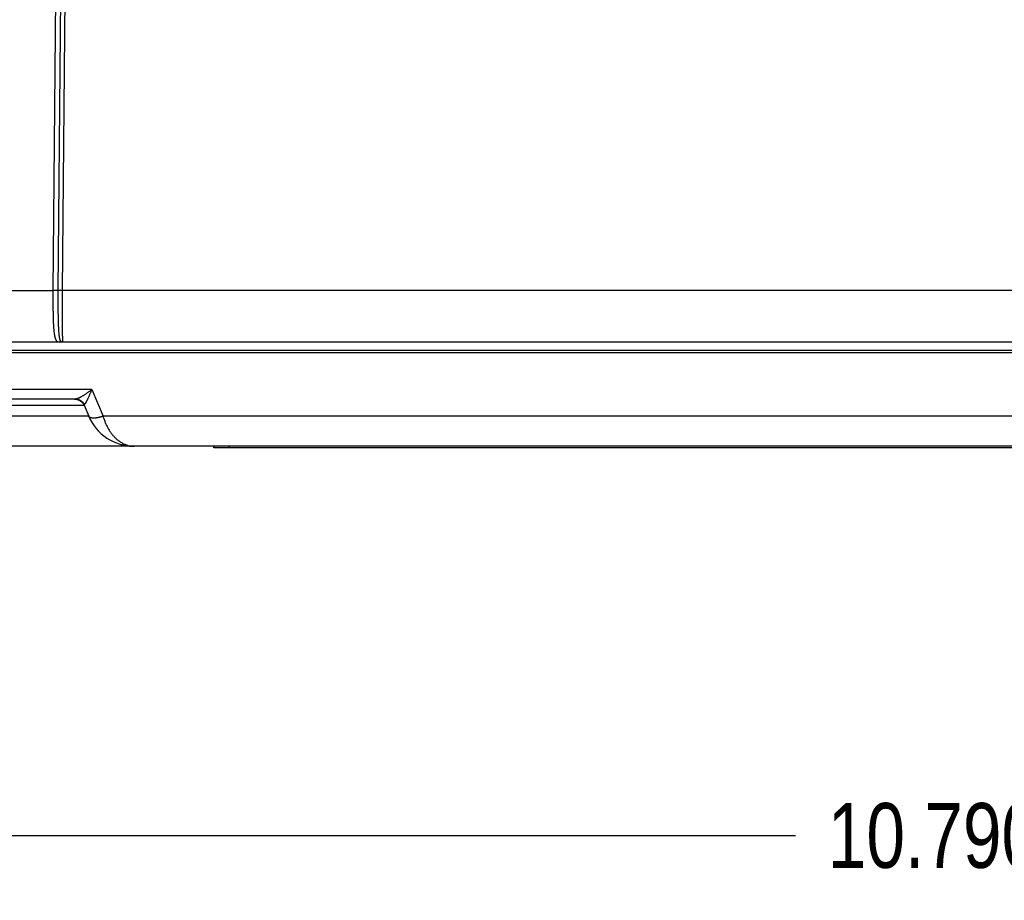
# Model space of a CAD drawing. Header units: inches. Extents: x 0 to 34, y 0 to 22.
# Tile 40 of 152: x 16.8 to 18.7, y 5.8 to 7.5. Entities that reach past the tile are written whole.
import ezdxf

# ---------------------------------------------------------------- set-up
doc = ezdxf.new("R2010")
doc.units = ezdxf.units.IN
doc.header["$LTSCALE"] = 1.87
doc.header["$MEASUREMENT"] = 0
doc.layers.get('0').update_dxf_attribs({"linetype": 'CONTINUOUS'})
doc.layers.add('DIMENSIONS', color=7, linetype='CONTINUOUS')
doc.styles.get("Standard").update_dxf_attribs({"font": 'txt', "width": 0.8})
doc.dimstyles.new('DIMSTYLE_1', dxfattribs={"dimtxt": 0.125, "dimasz": 0.18, "dimexe": 0.18, "dimexo": 0.0625, "dimgap": 0.09, "dimtad": 0, "dimtih": 1, "dimtoh": 1, "dimdec": 3, "dimzin": 4, "dimdsep": 46, "dimtxsty": 'STANDARD', "dimblk": '_FILLED', "dimblk1": '_FILLED', "dimblk2": '_FILLED', "dimcen": 0.09, "dimadec": 0, "dimazin": 0, "dimtp": 0.01, "dimtm": 0.01, "dimtfac": 1, "dimtdec": 3, "dimtofl": 0, "dimtmove": 0, "dimatfit": 3, "dimldrblk": '_FILLED', "dimfxl": 1, "dimtolj": 1, "dimtzin": 4, "dimarcsym": 0})

# ---------------------------------------------------------------- blocks, each defined once
blk = doc.blocks.new('_FILLED')
at = {"color": 0, "linetype": 'BYBLOCK'}
blk.add_solid([(0, 0), (-1, 0.174), (-1, -0.174)], dxfattribs=at)
blk = doc.blocks.new('*D4')
at = {"layer": 'DIMENSIONS', "color": 2, "linetype": 'CONTINUOUS'}
for p, q in [((13.7288, 8.3629), (13.7288, 5.7804)), ((24.5185, 6.8922), (24.5185, 5.7804)), ((13.7288, 5.9054), (18.3361, 5.9054)), ((24.5185, 5.9054), (19.9861, 5.9054))]:
    blk.add_line(p, q, dxfattribs=at)
at = {"layer": 'DIMENSIONS', "color": 2, "linetype": 'CONTINUOUS', "xscale": 0.18, "yscale": 0.18, "zscale": 0.18, "rotation": 180}
blk.add_blockref('_FILLED', (13.7288, 5.9054), dxfattribs=at)
at = {"layer": 'DIMENSIONS', "color": 2, "linetype": 'CONTINUOUS', "xscale": 0.18, "yscale": 0.18, "zscale": 0.18}
blk.add_blockref('_FILLED', (24.5185, 5.9054), dxfattribs=at)
at = {"layer": 'DIMENSIONS', "color": 2, "linetype": 'CONTINUOUS', "width": 0.8}
for s, p in [('[', (19.1236, 5.8429)), (']', (19.8236, 5.8429)), ('10.790', (18.3986, 5.8429)), ('274.06', (19.2236, 5.8429))]:
    blk.add_text(s, height=0.125, dxfattribs=at).set_placement(p)

msp = doc.modelspace()

# ---------------------------------------------------------------- linework, layer by layer
at = {"color": 7, "linetype": 'CONTINUOUS'}
for p, q in [((16.9137, 7.8436), (16.906, 6.9556)), ((16.9235, 7.8436), (16.9157, 6.9556)), ((16.9245, 6.9556), (16.9323, 7.8436)), ((16.4042, 6.9556), (16.906, 6.9556)), ((24.1051, 6.9556), (16.9245, 6.9556)), ((16.3668, 6.8564), (24.4186, 6.8564)), ((16.5304, 6.8406), (24.3327, 6.8406)), ((16.5304, 6.8364), (24.3327, 6.8364)), ((16.9807, 6.7647), (16.6209, 6.7647)), ((16.9807, 6.7647), (17.0025, 6.7133)), ((16.966, 6.7342), (16.6356, 6.7342)), ((16.9492, 6.7464), (16.6524, 6.7464)), ((16.9478, 6.7464), (16.948, 6.7464)), ((16.948, 6.7464), (16.9481, 6.7464)), ((16.9481, 6.7464), (16.9482, 6.7464)), ((16.9482, 6.7464), (16.9484, 6.7464)), ((16.9484, 6.7464), (16.9485, 6.7464)), ((16.9659, 6.7343), (16.9749, 6.7133)), ((16.9749, 6.7133), (16.6267, 6.7133)), ((24.2222, 6.6554), (15.0434, 6.6554)), ((17.0477, 6.6566), (17.0494, 6.6563)), ((17.0494, 6.6563), (17.0533, 6.6559)), ((17.0533, 6.6559), (17.0574, 6.6556)), ((17.2158, 6.6524), (17.2158, 6.6554)), ((19.2158, 6.6524), (17.2158, 6.6524)), ((17.2458, 6.6524), (17.2458, 6.6554))]:
    msp.add_line(p, q, dxfattribs=at)
for points in [[(16.9485, 6.7464), (16.9487, 6.7464), (16.9488, 6.7464), (16.9489, 6.7464), (16.949, 6.7464)], [(16.949, 6.7464), (16.9491, 6.7464), (16.9492, 6.7464), (16.9492, 6.7464), (16.9493, 6.7464), (16.9494, 6.7463), (16.9495, 6.7463), (16.9496, 6.7463), (16.9497, 6.7463), (16.9498, 6.7463), (16.9499, 6.7463), (16.95, 6.7463), (16.9501, 6.7463), (16.9502, 6.7462), (16.9504, 6.7462), (16.9505, 6.7462), (16.9506, 6.7462), (16.9507, 6.7462), (16.9508, 6.7462), (16.9509, 6.7461), (16.951, 6.7461), (16.9511, 6.7461), (16.9513, 6.7461), (16.9514, 6.7461), (16.9515, 6.746), (16.9516, 6.746), (16.9517, 6.746), (16.9518, 6.746), (16.952, 6.7459), (16.9521, 6.7459), (16.9522, 6.7459), (16.9523, 6.7459), (16.9525, 6.7458), (16.9526, 6.7458), (16.9527, 6.7458), (16.9528, 6.7457), (16.9529, 6.7457), (16.9531, 6.7457), (16.9532, 6.7456), (16.9533, 6.7456), (16.9534, 6.7455), (16.9536, 6.7455), (16.9537, 6.7455), (16.9538, 6.7454), (16.954, 6.7454), (16.9541, 6.7453), (16.9542, 6.7453), (16.9543, 6.7452), (16.9545, 6.7452), (16.9546, 6.7452), (16.9547, 6.7451), (16.9549, 6.7451), (16.955, 6.745), (16.9551, 6.745), (16.9552, 6.7449), (16.9554, 6.7448), (16.9555, 6.7448), (16.9556, 6.7447), (16.9558, 6.7447), (16.9559, 6.7446), (16.956, 6.7446), (16.9561, 6.7445), (16.9563, 6.7444), (16.9564, 6.7444), (16.9565, 6.7443), (16.9567, 6.7442), (16.9568, 6.7442), (16.9569, 6.7441), (16.9571, 6.744), (16.9572, 6.7439), (16.9573, 6.7439), (16.9575, 6.7438), (16.9576, 6.7437), (16.9578, 6.7436), (16.9579, 6.7435), (16.958, 6.7435), (16.9582, 6.7434), (16.9583, 6.7433), (16.9585, 6.7432), (16.9586, 6.7431), (16.9588, 6.743), (16.959, 6.7429), (16.9591, 6.7428), (16.9593, 6.7426), (16.9595, 6.7425)], [(16.9595, 6.7425), (16.9596, 6.7424), (16.9598, 6.7423), (16.96, 6.7421), (16.9601, 6.742), (16.9603, 6.7418), (16.9605, 6.7417), (16.9606, 6.7416), (16.9608, 6.7414), (16.961, 6.7413), (16.9612, 6.7411), (16.9613, 6.7409), (16.9615, 6.7408), (16.9617, 6.7406), (16.9618, 6.7405), (16.962, 6.7403), (16.9622, 6.7401), (16.9623, 6.7399), (16.9625, 6.7398), (16.9626, 6.7396), (16.9628, 6.7394), (16.963, 6.7392), (16.9631, 6.739), (16.9633, 6.7388), (16.9634, 6.7386), (16.9636, 6.7384), (16.9637, 6.7382), (16.9639, 6.738), (16.964, 6.7378), (16.9642, 6.7376), (16.9643, 6.7374), (16.9645, 6.7371), (16.9646, 6.7369), (16.9647, 6.7367), (16.9649, 6.7364), (16.965, 6.7362), (16.9652, 6.7359), (16.9653, 6.7357), (16.9654, 6.7354), (16.9656, 6.7352), (16.9657, 6.7349), (16.9658, 6.7346), (16.9659, 6.7343)], [(17.0351, 6.6594), (17.0383, 6.6585), (17.0422, 6.6576), (17.046, 6.6568), (17.05, 6.6562), (17.054, 6.6558), (17.0581, 6.6555), (17.0623, 6.6554)]]:
    msp.add_lwpolyline(points, dxfattribs=at)
for centre, radius, start, end in [((16.9476, 6.7264), 0.02, 23, 89.65), ((17.0623, 6.7504), 0.095, 202.9761, 270)]:
    msp.add_arc(centre, radius, start, end, dxfattribs=at)
for points, knots in [([(16.906, 6.9556), (16.906, 6.9543), (16.906, 6.9518), (16.9059, 6.948), (16.9059, 6.9442), (16.9059, 6.9404), (16.9059, 6.9367), (16.9059, 6.9329), (16.9059, 6.9293), (16.906, 6.9256), (16.906, 6.922), (16.906, 6.9185), (16.9061, 6.915), (16.9061, 6.9116), (16.9062, 6.9082), (16.9063, 6.9049), (16.9064, 6.9017), (16.9065, 6.8985), (16.9066, 6.8955), (16.9067, 6.8925), (16.9069, 6.8897), (16.907, 6.8869), (16.9072, 6.8842), (16.9074, 6.8816), (16.9076, 6.8792), (16.9079, 6.8768), (16.9081, 6.8746), (16.9084, 6.8725), (16.9087, 6.8705), (16.9091, 6.8687), (16.9094, 6.8669), (16.9098, 6.8653), (16.9102, 6.8638), (16.9107, 6.8625), (16.9112, 6.8613), (16.9118, 6.8602), (16.9124, 6.8593), (16.913, 6.8585), (16.9137, 6.8578), (16.9144, 6.8573), (16.9152, 6.8569), (16.9161, 6.8567), (16.9169, 6.8565), (16.9177, 6.8564), (16.9182, 6.8564), (16.9185, 6.8564)], [0, 0, 0, 0, 0.036578, 0.07309, 0.109481, 0.145699, 0.181691, 0.217405, 0.252787, 0.287788, 0.322355, 0.356437, 0.389986, 0.422951, 0.455286, 0.486944, 0.517879, 0.548047, 0.577405, 0.605912, 0.633529, 0.660216, 0.68594, 0.710665, 0.73436, 0.756996, 0.778549, 0.798995, 0.818315, 0.836493, 0.853522, 0.869402, 0.88414, 0.897756, 0.910287, 0.921792, 0.932364, 0.942122, 0.95123, 0.959876, 0.968237, 0.976478, 0.984558, 0.992404, 1, 1, 1, 1]), ([(16.9157, 6.9556), (16.9157, 6.9556), (16.9156, 6.9556), (16.9153, 6.9556), (16.9151, 6.9556), (16.9148, 6.9556), (16.9144, 6.9555), (16.9141, 6.9555), (16.9137, 6.9555), (16.9132, 6.9555), (16.9127, 6.9555), (16.9122, 6.9555), (16.9117, 6.9555), (16.9111, 6.9555), (16.9105, 6.9555), (16.9099, 6.9555), (16.9093, 6.9555), (16.9086, 6.9555), (16.908, 6.9555), (16.9073, 6.9555), (16.9067, 6.9556), (16.9062, 6.9556), (16.906, 6.9556)], [0, 0, 0, 0, 0.017632, 0.039711, 0.066138, 0.096793, 0.131539, 0.170218, 0.212656, 0.258659, 0.30802, 0.360515, 0.415907, 0.473944, 0.534365, 0.596894, 0.661249, 0.727139, 0.794265, 0.862324, 0.931005, 1, 1, 1, 1]), ([(16.9157, 6.9556), (16.9157, 6.9543), (16.9157, 6.9519), (16.9157, 6.9481), (16.9157, 6.9444), (16.9156, 6.9408), (16.9156, 6.9371), (16.9156, 6.9335), (16.9156, 6.9299), (16.9156, 6.9263), (16.9156, 6.9228), (16.9157, 6.9193), (16.9157, 6.9159), (16.9157, 6.9125), (16.9157, 6.9092), (16.9158, 6.906), (16.9158, 6.9028), (16.9159, 6.8997), (16.916, 6.8967), (16.9161, 6.8938), (16.9161, 6.8909), (16.9162, 6.8882), (16.9164, 6.8855), (16.9165, 6.883), (16.9166, 6.8805), (16.9168, 6.8782), (16.9169, 6.8759), (16.9171, 6.8738), (16.9173, 6.8718), (16.9175, 6.8699), (16.9177, 6.8681), (16.918, 6.8665), (16.9182, 6.8649), (16.9185, 6.8635), (16.9188, 6.8623), (16.9192, 6.8611), (16.9196, 6.8601), (16.92, 6.8593), (16.9204, 6.8585), (16.9209, 6.8579), (16.9214, 6.8575), (16.9218, 6.8573), (16.922, 6.8572)], [0, 0, 0, 0, 0.037315, 0.074567, 0.111702, 0.148668, 0.185414, 0.221888, 0.258039, 0.293817, 0.329171, 0.364054, 0.398416, 0.43221, 0.465391, 0.497913, 0.52973, 0.560797, 0.591069, 0.620506, 0.649069, 0.67672, 0.703422, 0.72914, 0.753839, 0.777483, 0.80004, 0.821487, 0.841799, 0.860949, 0.878913, 0.895672, 0.911219, 0.925549, 0.938657, 0.950555, 0.961275, 0.97087, 0.979423, 0.98706, 0.993865, 1, 1, 1, 1]), ([(16.9245, 6.9556), (16.9243, 6.9556), (16.9239, 6.9556), (16.9233, 6.9556), (16.9227, 6.9556), (16.9221, 6.9556), (16.9215, 6.9556), (16.921, 6.9556), (16.9204, 6.9556), (16.9199, 6.9556), (16.9194, 6.9556), (16.9189, 6.9556), (16.9185, 6.9556), (16.918, 6.9556), (16.9176, 6.9556), (16.9172, 6.9556), (16.9169, 6.9556), (16.9166, 6.9556), (16.9163, 6.9556), (16.9161, 6.9556), (16.9159, 6.9556), (16.9158, 6.9556), (16.9157, 6.9556)], [0, 0, 0, 0, 0.068997, 0.13768, 0.20574, 0.272868, 0.338759, 0.403116, 0.465647, 0.526068, 0.584106, 0.639498, 0.691993, 0.741354, 0.787357, 0.829794, 0.868472, 0.903217, 0.933871, 0.960295, 0.982371, 1, 1, 1, 1]), ([(16.9254, 6.8564), (16.9254, 6.8564), (16.9253, 6.8566), (16.9253, 6.8568), (16.9252, 6.8571), (16.9252, 6.8576), (16.9251, 6.8583), (16.925, 6.8591), (16.925, 6.86), (16.9249, 6.8611), (16.9249, 6.8623), (16.9248, 6.8636), (16.9248, 6.8651), (16.9247, 6.8667), (16.9247, 6.8685), (16.9246, 6.8704), (16.9246, 6.8724), (16.9245, 6.8745), (16.9245, 6.8767), (16.9245, 6.8791), (16.9244, 6.8815), (16.9244, 6.8841), (16.9244, 6.8868), (16.9244, 6.8896), (16.9243, 6.8925), (16.9243, 6.8954), (16.9243, 6.8985), (16.9243, 6.9016), (16.9243, 6.9049), (16.9243, 6.9082), (16.9243, 6.9115), (16.9243, 6.915), (16.9243, 6.9185), (16.9243, 6.922), (16.9243, 6.9256), (16.9243, 6.9292), (16.9243, 6.9329), (16.9244, 6.9366), (16.9244, 6.9404), (16.9244, 6.9442), (16.9244, 6.9479), (16.9245, 6.9517), (16.9245, 6.9543), (16.9245, 6.9556)], [0, 0, 0, 0, 0.001027, 0.003333, 0.007052, 0.012206, 0.018796, 0.026816, 0.036256, 0.047102, 0.059338, 0.072946, 0.087908, 0.104203, 0.121809, 0.140703, 0.160859, 0.182249, 0.204839, 0.228598, 0.253489, 0.279477, 0.306523, 0.334587, 0.36363, 0.39361, 0.424483, 0.456203, 0.488721, 0.521988, 0.555954, 0.590571, 0.625792, 0.661568, 0.697851, 0.734594, 0.771743, 0.809243, 0.847035, 0.885062, 0.923268, 0.961599, 1, 1, 1, 1]), ([(16.922, 6.8572), (16.9218, 6.8571), (16.9214, 6.857), (16.9209, 6.8568), (16.9203, 6.8566), (16.9197, 6.8565), (16.9191, 6.8564), (16.9187, 6.8564), (16.9185, 6.8564)], [0, 0, 0, 0, 0.167924, 0.335177, 0.501878, 0.668156, 0.834149, 1, 1, 1, 1]), ([(16.922, 6.8572), (16.9224, 6.857), (16.9231, 6.8567), (16.9243, 6.8565), (16.9251, 6.8564), (16.9254, 6.8564)], [0, 0, 0, 0, 0.338275, 0.670269, 1, 1, 1, 1]), ([(16.9807, 6.7647), (16.9799, 6.7641), (16.9785, 6.7629), (16.9763, 6.7612), (16.9741, 6.7596), (16.972, 6.7581), (16.9699, 6.7566), (16.9679, 6.7552), (16.966, 6.754), (16.9642, 6.7528), (16.9624, 6.7518), (16.9608, 6.7508), (16.9593, 6.75), (16.9579, 6.7493), (16.9565, 6.7486), (16.9553, 6.7481), (16.9542, 6.7476), (16.9531, 6.7472), (16.9522, 6.7469), (16.9513, 6.7467), (16.9506, 6.7465), (16.9499, 6.7465), (16.9494, 6.7464), (16.9492, 6.7464)], [0, 0, 0, 0, 0.077307, 0.15316, 0.227136, 0.298805, 0.367724, 0.433519, 0.495921, 0.554729, 0.609818, 0.661111, 0.708609, 0.752352, 0.792431, 0.828964, 0.862096, 0.891999, 0.918852, 0.942859, 0.964239, 0.983208, 1, 1, 1, 1]), ([(16.9807, 6.7647), (16.9803, 6.7639), (16.9797, 6.7622), (16.9787, 6.7597), (16.9777, 6.7574), (16.9767, 6.7551), (16.9758, 6.7529), (16.9749, 6.7509), (16.974, 6.749), (16.9732, 6.7472), (16.9724, 6.7455), (16.9717, 6.744), (16.971, 6.7427), (16.9703, 6.7414), (16.9697, 6.7404), (16.9691, 6.7394), (16.9686, 6.7385), (16.9682, 6.7378), (16.9677, 6.7372), (16.9673, 6.7367), (16.967, 6.7362), (16.9667, 6.7359), (16.9665, 6.7357), (16.9664, 6.7356)], [0, 0, 0, 0, 0.083759, 0.165452, 0.244611, 0.320771, 0.393468, 0.462318, 0.52706, 0.587497, 0.643525, 0.695086, 0.7422, 0.784933, 0.8234, 0.857761, 0.888188, 0.914871, 0.938017, 0.957859, 0.974642, 0.988605, 1, 1, 1, 1]), ([(16.9492, 6.7464), (16.9496, 6.7464), (16.9503, 6.7464), (16.9514, 6.7463), (16.9525, 6.7461), (16.9536, 6.7459), (16.9547, 6.7456), (16.9558, 6.7453), (16.9568, 6.7448), (16.9578, 6.7444), (16.9588, 6.7438), (16.9597, 6.7432), (16.9607, 6.7426), (16.9615, 6.7419), (16.9624, 6.7411), (16.9632, 6.7403), (16.9639, 6.7395), (16.9646, 6.7386), (16.9653, 6.7376), (16.9658, 6.7367), (16.9662, 6.736), (16.9664, 6.7356)], [0, 0, 0, 0, 0.052059, 0.104131, 0.156226, 0.208358, 0.260536, 0.312773, 0.365076, 0.417456, 0.46992, 0.522475, 0.575125, 0.627876, 0.68073, 0.733689, 0.786751, 0.839917, 0.893183, 0.946546, 1, 1, 1, 1]), ([(16.9664, 6.7356), (16.9663, 6.7356), (16.9662, 6.7355), (16.966, 6.7353), (16.9659, 6.735), (16.9659, 6.7348), (16.9659, 6.7345), (16.9659, 6.7343), (16.966, 6.7342)], [0, 0, 0, 0, 0.181187, 0.346043, 0.501156, 0.65533, 0.818515, 1, 1, 1, 1]), ([(17.0025, 6.7133), (17.002, 6.7131), (17.001, 6.7128), (16.9995, 6.7123), (16.9981, 6.7119), (16.9966, 6.7115), (16.9952, 6.7111), (16.9938, 6.7108), (16.9924, 6.7105), (16.9911, 6.7102), (16.9897, 6.71), (16.9885, 6.7098), (16.9872, 6.7097), (16.986, 6.7096), (16.9848, 6.7096), (16.9837, 6.7096), (16.9827, 6.7096), (16.9817, 6.7097), (16.9807, 6.7099), (16.9798, 6.71), (16.979, 6.7102), (16.9782, 6.7105), (16.9775, 6.7108), (16.9769, 6.7111), (16.9763, 6.7115), (16.9758, 6.7119), (16.9754, 6.7123), (16.9751, 6.7128), (16.9749, 6.7131), (16.9749, 6.7133)], [0, 0, 0, 0, 0.05312, 0.10574, 0.157737, 0.20899, 0.259377, 0.308781, 0.357091, 0.404199, 0.450003, 0.494407, 0.537324, 0.578674, 0.618387, 0.656402, 0.692671, 0.727154, 0.75983, 0.790702, 0.819805, 0.847196, 0.872955, 0.89718, 0.919999, 0.941591, 0.962186, 0.982062, 1, 1, 1, 1]), ([(19.4021, 6.7133), (19.1355, 6.7133), (18.6022, 6.7133), (17.8024, 6.7133), (17.2691, 6.7133), (17.0025, 6.7133)], [0, 0, 0, 0, 0.333334, 0.666668, 1, 1, 1, 1]), ([(17.0025, 6.7133), (17.0028, 6.7123), (17.0034, 6.7102), (17.0045, 6.7071), (17.0056, 6.704), (17.0068, 6.701), (17.0081, 6.698), (17.0094, 6.6951), (17.0109, 6.6922), (17.0125, 6.6894), (17.0141, 6.6867), (17.0158, 6.684), (17.0176, 6.6814), (17.0196, 6.6788), (17.0215, 6.6764), (17.0236, 6.6741), (17.0258, 6.6718), (17.028, 6.6697), (17.0303, 6.6677), (17.0327, 6.6658), (17.0352, 6.6641), (17.0377, 6.6625), (17.0403, 6.661), (17.0429, 6.6597), (17.0456, 6.6586), (17.0483, 6.6576), (17.051, 6.6568), (17.0538, 6.6562), (17.0566, 6.6558), (17.0595, 6.6555), (17.0614, 6.6554), (17.0623, 6.6554)], [0, 0, 0, 0, 0.036858, 0.073533, 0.110077, 0.14649, 0.182781, 0.218968, 0.255067, 0.291089, 0.327022, 0.362846, 0.398538, 0.434072, 0.469412, 0.504531, 0.539406, 0.574017, 0.608338, 0.642353, 0.676049, 0.709427, 0.742493, 0.775268, 0.807794, 0.840111, 0.872259, 0.904289, 0.936255, 0.968213, 1, 1, 1, 1])]:
    msp.add_open_spline(points, degree=3, knots=knots, dxfattribs=at)
msp.add_open_spline([(16.9749, 6.7133), (16.9749, 6.7133), (16.9749, 6.7133), (16.9749, 6.7133)], degree=3, dxfattribs=at)

# ---------------------------------------------------------------- dimensions: what is measured, and where the dimension line sits
at = {"layer": 'DIMENSIONS', "color": 2, "linetype": 'CONTINUOUS'}
dim = msp.add_linear_dim(base=(24.5185, 5.9054), p1=(13.7288, 8.3629), p2=(24.5185, 6.8922), dimstyle='DIMSTYLE_1', dxfattribs=at)
dim.commit()
dim.dimension.update_dxf_attribs({"geometry": '*D4', "text_midpoint": (19.1611, 5.9054), "dimtype": 160})

doc.saveas('drawing.dxf')
